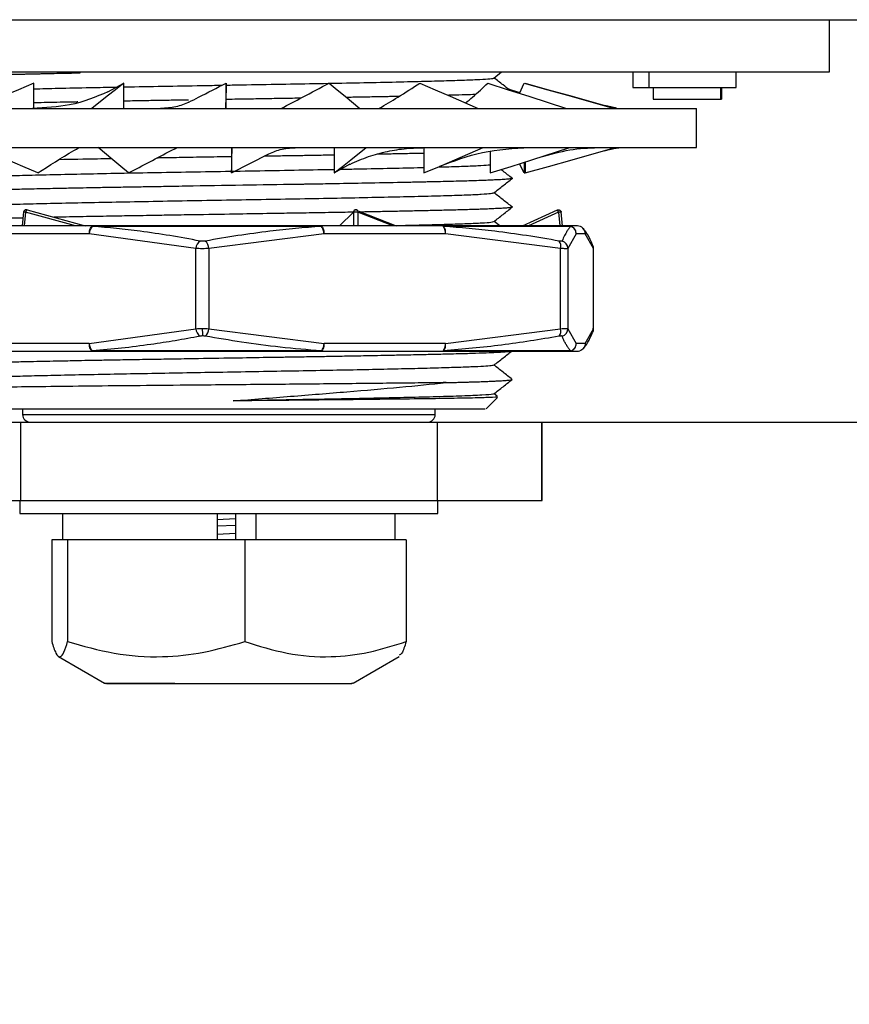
# Model space of a CAD drawing. Header units: millimetres. Extents: x 2628 to 3103, y 1509 to 1845.
# Tile 9 of 29: x 2713 to 2745, y 1689 to 1727. Entities that reach past the tile are written whole.
import ezdxf

# ---------------------------------------------------------------- set-up
doc = ezdxf.new("R2010")
doc.units = ezdxf.units.MM
doc.layers.add('尺寸线层', color=3, linetype='Continuous', lineweight=18)
doc.layers.add('粗实线层', color=7, linetype='Continuous', lineweight=35)
doc.styles.add('标准', font='txt', dxfattribs={"width": 0.667})
doc.dimstyles.new('对齐', dxfattribs={"dimtxt": 3, "dimasz": 2.5, "dimexe": 1.25, "dimexo": 0.625, "dimtad": 1, "dimdsep": 46, "dimtxsty": '标准', "dimcen": 2.5, "dimclrd": 3, "dimclre": 3, "dimclrt": 3, "dimadec": 0, "dimazin": 0, "dimtfac": 1, "dimtmove": 0, "dimatfit": 3, "dimfxl": 1, "dimarcsym": 0})

# ---------------------------------------------------------------- blocks, each defined once
blk = doc.blocks.new('*D27')
at = {"layer": 'Defpoints', "color": 0, "transparency": 16777216}
for p in [(2697.799, 1726.697), (2708.799, 1711.278), (2769.528, 1711.278)]:
    blk.add_point(p, dxfattribs=at)
at = {"layer": '尺寸线层', "color": 3, "lineweight": -2, "transparency": 16777216}
for p, q in [((2698.424, 1726.697), (2770.778, 1726.697)), ((2769.528, 1722.697), (2769.528, 1715.278)), ((2709.424, 1711.278), (2770.778, 1711.278)), ((2769.528, 1711.278), (2769.528, 1691.898))]:
    blk.add_line(p, q, dxfattribs=at)
at = {"layer": '尺寸线层', "color": 3, "transparency": 16777216}
for points in [[(2768.861, 1722.697), (2770.195, 1722.697), (2769.528, 1726.697)], [(2768.861, 1715.278), (2770.195, 1715.278), (2769.528, 1711.278)]]:
    blk.add_solid(points, dxfattribs=at)
at = {"layer": '尺寸线层', "color": 3, "transparency": 16777216, "insert": (2764.903, 1699.588), "char_height": 8, "attachment_point": 5, "rotation": 90, "style": '标准'}
blk.add_mtext('15.4', dxfattribs=at)

msp = doc.modelspace()

# ---------------------------------------------------------------- linework, layer by layer
at = {"layer": '粗实线层', "color": 7, "linetype": 'Continuous', "lineweight": 25}
for p, q in [((2743.799, 1724.697), (2743.799, 1726.697)), ((2697.799, 1724.697), (2743.799, 1724.697)), ((2715.085, 1724.697), (2715.085, 1724.647)), ((2730.939, 1724.462), (2731.237, 1724.697)), ((2736.263, 1724.697), (2736.263, 1724.097)), ((2740.22, 1724.097), (2740.22, 1724.697)), ((2713.33, 1723.302), (2713.33, 1724.269)), ((2716.161, 1723.932), (2716.771, 1724.269)), ((2716.771, 1723.297), (2716.771, 1724.269)), ((2720.698, 1723.297), (2720.698, 1724.269)), ((2731.93, 1723.875), (2732.106, 1724.269)), ((2732.141, 1724.259), (2732.141, 1724.269)), ((2736.263, 1724.097), (2736.882, 1724.097)), ((2736.882, 1724.097), (2740.22, 1724.097)), ((2737.042, 1724.097), (2737.042, 1723.647)), ((2739.621, 1724.097), (2739.621, 1723.647)), ((2739.665, 1724.097), (2739.665, 1723.647)), ((2737.042, 1723.647), (2739.621, 1723.647)), ((2739.621, 1723.647), (2739.665, 1723.647)), ((2702.899, 1723.297), (2738.699, 1723.297)), ((2738.699, 1721.797), (2738.699, 1723.297)), ((2702.899, 1721.797), (2738.699, 1721.797)), ((2720.899, 1721.797), (2720.899, 1720.825)), ((2720.899, 1720.825), (2722.33, 1721.557)), ((2724.826, 1721.797), (2724.826, 1720.825)), ((2728.267, 1721.794), (2728.267, 1720.825)), ((2730.808, 1721.641), (2730.808, 1720.825)), ((2732.106, 1720.825), (2731.928, 1721.182)), ((2732.106, 1721.239), (2732.106, 1720.825)), ((2732.141, 1721.25), (2732.141, 1720.825)), ((2724.826, 1720.825), (2725.443, 1721.171)), ((2732.106, 1720.825), (2732.141, 1720.834)), ((2731.651, 1720.617), (2731.65, 1720.618)), ((2712.94, 1719.334), (2712.881, 1718.797)), ((2713.015, 1719.326), (2712.959, 1718.797)), ((2714.927, 1718.797), (2713.015, 1719.326)), ((2713.069, 1719.409), (2715.297, 1718.797)), ((2725.03, 1718.797), (2725.574, 1719.331)), ((2725.574, 1719.326), (2725.036, 1718.797)), ((2725.574, 1719.326), (2725.566, 1718.797)), ((2725.736, 1719.326), (2725.729, 1718.797)), ((2727.07, 1718.797), (2725.736, 1719.326)), ((2725.771, 1719.363), (2727.203, 1718.797)), ((2732.044, 1718.797), (2733.383, 1719.409)), ((2733.42, 1719.326), (2732.272, 1718.797)), ((2733.42, 1719.326), (2733.468, 1718.797)), ((2733.57, 1718.793), (2733.52, 1719.333)), ((2731.17, 1718.797), (2730.951, 1718.969)), ((2715.619, 1718.797), (2711.306, 1718.797)), ((2724.331, 1718.782), (2715.583, 1718.782)), ((2728.961, 1718.797), (2724.307, 1718.797)), ((2733.889, 1718.782), (2729.017, 1718.782)), ((2733.8, 1718.797), (2733.838, 1718.794)), ((2734.14, 1718.797), (2733.8, 1718.797)), ((2715.452, 1718.497), (2711.139, 1718.497)), ((2719.535, 1717.934), (2715.452, 1718.497)), ((2724.44, 1718.497), (2720.034, 1717.934)), ((2729.093, 1718.497), (2724.44, 1718.497)), ((2733.499, 1717.934), (2729.093, 1718.497)), ((2734.099, 1718.497), (2733.777, 1717.934)), ((2734.44, 1718.497), (2734.099, 1718.497)), ((2734.762, 1717.934), (2734.44, 1718.497)), ((2719.535, 1714.86), (2719.535, 1717.934)), ((2720.034, 1717.934), (2720.034, 1714.86)), ((2733.499, 1714.86), (2733.499, 1717.934)), ((2733.777, 1717.934), (2733.777, 1714.86)), ((2734.735, 1718.053), (2734.726, 1718.078)), ((2734.762, 1714.86), (2734.762, 1717.934)), ((2734.763, 1714.857), (2734.763, 1717.936)), ((2715.452, 1714.297), (2719.535, 1714.86)), ((2720.034, 1714.86), (2724.44, 1714.297)), ((2729.093, 1714.297), (2733.499, 1714.86)), ((2733.777, 1714.86), (2734.099, 1714.297)), ((2734.44, 1714.297), (2734.762, 1714.86)), ((2734.752, 1714.842), (2734.75, 1714.879)), ((2715.452, 1714.297), (2711.139, 1714.297)), ((2724.331, 1714.011), (2715.583, 1714.011)), ((2715.583, 1714.011), (2715.619, 1713.997)), ((2724.307, 1713.997), (2724.331, 1714.011)), ((2729.093, 1714.297), (2724.44, 1714.297)), ((2733.889, 1714.011), (2729.017, 1714.011)), ((2734.44, 1714.297), (2734.099, 1714.297)), ((2711.306, 1713.997), (2715.619, 1713.997)), ((2724.307, 1713.997), (2728.961, 1713.997)), ((2733.8, 1713.997), (2734.14, 1713.997)), ((2730.647, 1711.795), (2731.082, 1712.23)), ((2731.073, 1712.271), (2730.949, 1712.369)), ((2712.899, 1711.797), (2712.899, 1711.578)), ((2728.699, 1711.578), (2728.699, 1711.797)), ((2708.834, 1711.278), (2712.822, 1711.278)), ((2712.822, 1711.278), (2712.822, 1708.278)), ((2712.822, 1711.278), (2728.775, 1711.278)), ((2728.775, 1711.278), (2728.775, 1708.278)), ((2728.775, 1711.278), (2732.763, 1711.278)), ((2732.763, 1711.278), (2732.763, 1708.278)), ((2732.763, 1711.278), (2732.799, 1711.278)), ((2732.799, 1708.278), (2732.799, 1711.278)), ((2708.834, 1708.278), (2712.822, 1708.278)), ((2712.799, 1708.278), (2712.799, 1707.778)), ((2712.822, 1708.278), (2728.775, 1708.278)), ((2728.775, 1708.278), (2732.763, 1708.278)), ((2728.799, 1707.778), (2728.799, 1708.278)), ((2732.763, 1708.278), (2732.799, 1708.278)), ((2712.799, 1707.778), (2728.799, 1707.778)), ((2714.432, 1707.778), (2714.432, 1706.778)), ((2720.348, 1707.778), (2720.348, 1706.778)), ((2721.046, 1707.778), (2721.046, 1706.778)), ((2721.827, 1707.778), (2721.827, 1706.778)), ((2727.165, 1706.778), (2727.165, 1707.778)), ((2720.348, 1707.557), (2721.046, 1707.589)), ((2720.348, 1707.307), (2721.046, 1707.339)), ((2720.348, 1706.997), (2721.046, 1707.025)), ((2714.015, 1706.778), (2714.015, 1702.878)), ((2714.625, 1706.778), (2714.015, 1706.778)), ((2714.625, 1706.778), (2714.625, 1702.878)), ((2721.408, 1706.778), (2714.625, 1706.778)), ((2721.408, 1706.778), (2721.408, 1702.878)), ((2727.582, 1706.778), (2721.408, 1706.778)), ((2727.582, 1706.778), (2727.582, 1702.878)), ((2714.277, 1702.31), (2716.041, 1701.291)), ((2725.556, 1701.291), (2727.32, 1702.31))]:
    msp.add_line(p, q, dxfattribs=at)
at = {"layer": '粗实线层', "color": 8, "linetype": 'Continuous', "lineweight": 25}
for p, q in [((2736.882, 1724.697), (2736.882, 1724.097)), ((2712.899, 1711.578), (2728.699, 1711.578)), ((2716.041, 1701.291), (2718.73, 1701.291))]:
    msp.add_line(p, q, dxfattribs=at)
at = {"layer": '粗实线层', "color": 7, "linetype": 'Continuous', "lineweight": 25, "flags": 128}
for points in [[(2713.33, 1724.269), (2712.737, 1724.015), (2712.144, 1723.762), (2711.057, 1723.297)], [(2716.771, 1724.269), (2716.451, 1724.015), (2716.132, 1723.762), (2715.545, 1723.297)], [(2720.698, 1724.269), (2720.69, 1724.015), (2720.682, 1723.762), (2720.668, 1723.297)], [(2724.637, 1724.269), (2724.942, 1724.015), (2725.247, 1723.762), (2725.806, 1723.297)], [(2728.114, 1724.269), (2728.694, 1724.015), (2729.275, 1723.762), (2730.34, 1723.297)], [(2730.707, 1724.269), (2731.494, 1724.015), (2732.28, 1723.762), (2733.723, 1723.297)], [(2732.106, 1724.269), (2733.004, 1724.015), (2733.901, 1723.762), (2735.547, 1723.297)], [(2732.141, 1724.269), (2733.041, 1724.015), (2733.941, 1723.762), (2735.188, 1723.411)], [(2731.473, 1724.057), (2731.602, 1724.015), (2731.944, 1723.906)], [(2713.484, 1720.825), (2712.903, 1721.078), (2712.323, 1721.332), (2711.257, 1721.797)], [(2716.96, 1720.825), (2716.655, 1721.078), (2716.35, 1721.332), (2715.792, 1721.797)], [(2720.899, 1720.825), (2720.907, 1721.078), (2720.915, 1721.332), (2720.93, 1721.797)], [(2724.826, 1720.825), (2725.146, 1721.078), (2725.465, 1721.332), (2726.052, 1721.797)], [(2728.267, 1720.825), (2728.86, 1721.078), (2729.453, 1721.332), (2730.54, 1721.797)], [(2730.808, 1720.825), (2731.602, 1721.078), (2732.397, 1721.332), (2733.854, 1721.797)], [(2732.141, 1720.825), (2733.041, 1721.078), (2733.941, 1721.332), (2735.593, 1721.797)], [(2715.452, 1718.497), (2715.455, 1718.555), (2715.465, 1718.612), (2715.48, 1718.663), (2715.501, 1718.709), (2715.526, 1718.746), (2715.555, 1718.774), (2715.586, 1718.791), (2715.619, 1718.797)], [(2724.307, 1718.797), (2724.333, 1718.791), (2724.358, 1718.774), (2724.381, 1718.746), (2724.401, 1718.709), (2724.417, 1718.663), (2724.429, 1718.612), (2724.437, 1718.555), (2724.44, 1718.497)], [(2729.093, 1718.497), (2729.091, 1718.555), (2729.083, 1718.612), (2729.071, 1718.663), (2729.054, 1718.709), (2729.034, 1718.746), (2729.011, 1718.774), (2728.987, 1718.791), (2728.961, 1718.797)], [(2715.619, 1713.997), (2715.586, 1714.003), (2715.555, 1714.02), (2715.526, 1714.047), (2715.501, 1714.085), (2715.48, 1714.13), (2715.465, 1714.182), (2715.455, 1714.238), (2715.452, 1714.297)], [(2724.44, 1714.297), (2724.437, 1714.238), (2724.429, 1714.182), (2724.417, 1714.13), (2724.401, 1714.085), (2724.381, 1714.047), (2724.358, 1714.02), (2724.333, 1714.003), (2724.307, 1713.997)], [(2728.961, 1713.997), (2728.987, 1714.003), (2729.011, 1714.02), (2729.034, 1714.047), (2729.054, 1714.085), (2729.071, 1714.13), (2729.083, 1714.182), (2729.091, 1714.238), (2729.093, 1714.297)]]:
    msp.add_lwpolyline(points, dxfattribs=at)
at = {"layer": '粗实线层', "color": 7, "linetype": 'Continuous', "lineweight": 25}
for centre, radius, start, end in [((2725.663, 1719.319), 0.0999, 12.6033, 135.2386), ((2715.803, 1718.508), 0.351, 128.7929, 181.8695), ((2715.621, 1718.741), 0.0556, 92.063, 132.6554), ((2724.304, 1718.764), 0.0327, 33.132, 84.3276), ((2724.044, 1718.51), 0.396, 358.1225, 43.4999), ((2728.96, 1718.678), 0.119, 61.1952, 89.5448), ((2728.739, 1718.555), 0.359, 350.6999, 39.269), ((2733.8, 1718.516), 0.281, 71.3989, 89.9874), ((2733.8, 1718.497), 0.3, 82.6739, 88.0386), ((2733.798, 1718.495), 0.301, 0.278, 72.3666), ((2734.14, 1718.497), 0.3, 359.9382, 89.9381), ((2734.142, 1718.498), 0.298, 359.7296, 47.4033), ((2719.905, 1717.914), 0.371, 124.5264, 176.8963), ((2719.621, 1717.91), 0.414, 3.2953, 48.3595), ((2733.19, 1718.022), 0.321, 344.1404, 38.0265), ((2733.476, 1717.929), 0.301, 0.9173, 74.841), ((2719.905, 1714.88), 0.371, 183.1037, 235.4737), ((2721.839, 1714.823), 2.059, 178.754, 186.708), ((2719.621, 1714.883), 0.414, 311.6405, 356.7047), ((2733.19, 1714.772), 0.321, 321.9735, 15.8596), ((2733.476, 1714.864), 0.301, 285.159, 359.0827), ((2734.471, 1714.856), 0.292, 330.9492, 0.628), ((2715.803, 1714.285), 0.351, 178.1314, 231.207), ((2728.96, 1714.115), 0.119, 270.4552, 298.8047), ((2728.739, 1714.239), 0.359, 320.7312, 9.3001), ((2733.799, 1714.296), 0.3, 270.0619, 0.0618), ((2733.8, 1714.278), 0.281, 270.0126, 288.6011), ((2734.14, 1714.296), 0.299, 270.0007, 287.7205), ((2734.14, 1714.292), 0.295, 270.0029, 288.1435), ((2713.199, 1711.578), 0.3, 180, 270), ((2728.399, 1711.578), 0.3, 270, 0), ((2716.091, 1701.378), 0.1, 240, 270), ((2725.506, 1701.378), 0.1, 270, 300)]:
    msp.add_arc(centre, radius, start, end, dxfattribs=at)
at = {"layer": '粗实线层', "color": 8, "linetype": 'Continuous', "lineweight": 25}
msp.add_arc((2733.799, 1718.497), 0.3, 359.9437, 82.5878, dxfattribs=at)
at = {"layer": '粗实线层', "color": 7, "linetype": 'Continuous', "lineweight": 25}
for points, knots in [([(2715.086, 1724.648), (2714.981, 1724.646), (2714.72, 1724.641), (2714.323, 1724.632), (2713.934, 1724.624), (2713.638, 1724.618), (2713.385, 1724.612), (2713.174, 1724.608), (2712.958, 1724.603), (2712.762, 1724.599), (2712.548, 1724.594), (2712.143, 1724.584), (2711.6, 1724.569), (2711.004, 1724.549), (2710.617, 1724.532), (2710.379, 1724.519), (2710.242, 1724.51), (2710.135, 1724.502), (2710.051, 1724.494), (2709.993, 1724.486), (2709.961, 1724.48), (2709.957, 1724.476), (2709.957, 1724.475)], [0, 0, 0, 0, 0.034601, 0.086282, 0.135599, 0.172499, 0.194803, 0.230951, 0.254219, 0.280953, 0.311153, 0.344823, 0.458443, 0.572601, 0.687217, 0.740404, 0.790263, 0.836805, 0.883494, 0.932664, 0.98164, 1, 1, 1, 1]), ([(2716.771, 1724.122), (2716.795, 1724.122), (2717.267, 1724.132), (2718.275, 1724.149), (2719.519, 1724.171), (2720.283, 1724.185), (2720.541, 1724.189)], [0, 0, 0, 0, 0.020412, 0.410846, 0.800971, 1, 1, 1, 1]), ([(2719.265, 1723.536), (2719.389, 1723.6), (2719.862, 1723.845), (2720.343, 1724.089), (2720.698, 1724.269)], [0, 0, 0, 0, 0.260419, 1, 1, 1, 1]), ([(2720.698, 1724.192), (2720.893, 1724.195), (2721.594, 1724.207), (2722.795, 1724.228), (2724.261, 1724.254), (2725.651, 1724.28), (2726.929, 1724.307), (2728.07, 1724.333), (2729.053, 1724.359), (2729.852, 1724.385), (2730.45, 1724.411), (2730.806, 1724.437), (2730.965, 1724.455), (2730.939, 1724.465), (2730.938, 1724.465)], [0, 0, 0, 0, 0.036966, 0.132747, 0.228533, 0.324245, 0.419941, 0.515713, 0.611504, 0.707229, 0.802918, 0.898679, 0.994474, 1, 1, 1, 1]), ([(2722.794, 1723.297), (2723.07, 1723.441), (2723.695, 1723.766), (2724.3, 1724.089), (2724.637, 1724.269)], [0, 0, 0, 0, 0.441972, 1, 1, 1, 1]), ([(2726.545, 1723.297), (2726.787, 1723.441), (2727.335, 1723.766), (2727.835, 1724.089), (2728.113, 1724.269)], [0, 0, 0, 0, 0.441971, 1, 1, 1, 1]), ([(2729.858, 1723.507), (2729.948, 1723.581), (2730.263, 1723.836), (2730.523, 1724.089), (2730.707, 1724.269)], [0, 0, 0, 0, 0.288335, 1, 1, 1, 1]), ([(2731.547, 1723.998), (2731.463, 1724.064), (2731.263, 1724.221), (2731.064, 1724.378), (2730.948, 1724.469)], [0, 0, 0, 0, 0.420892, 1, 1, 1, 1]), ([(2716.167, 1723.937), (2715.704, 1723.739), (2714.869, 1723.381), (2713.767, 1723.323), (2713.277, 1723.297)], [0, 0, 0, 0, 0.554987, 1, 1, 1, 1]), ([(2713.33, 1724.048), (2713.632, 1724.056), (2714.286, 1724.072), (2715.363, 1724.095), (2716.157, 1724.11), (2716.496, 1724.117)], [0, 0, 0, 0, 0.330642, 0.714427, 1, 1, 1, 1]), ([(2730.235, 1723.829), (2730.23, 1723.829), (2730.12, 1723.825), (2729.824, 1723.817), (2729.485, 1723.807), (2729.238, 1723.801), (2729.188, 1723.799)], [0, 0, 0, 0, 0.014628, 0.388652, 0.877221, 1, 1, 1, 1]), ([(2715.02, 1723.545), (2715.001, 1723.545), (2714.81, 1723.541), (2714.45, 1723.534), (2713.963, 1723.524), (2713.586, 1723.517), (2713.387, 1723.513), (2713.33, 1723.511)], [0, 0, 0, 0, 0.031674, 0.310738, 0.612006, 0.888688, 1, 1, 1, 1]), ([(2719.258, 1723.619), (2719.153, 1723.618), (2718.855, 1723.613), (2718.343, 1723.605), (2717.701, 1723.594), (2717.165, 1723.585), (2716.853, 1723.579), (2716.771, 1723.578)], [0, 0, 0, 0, 0.1241077, 0.3489718, 0.606351, 0.8962283, 1, 1, 1, 1]), ([(2719.268, 1723.538), (2719.106, 1723.467), (2718.781, 1723.326), (2718.384, 1723.306), (2718.186, 1723.297)], [0, 0, 0, 0, 0.500371, 1, 1, 1, 1]), ([(2723.545, 1723.689), (2723.472, 1723.688), (2723.282, 1723.685), (2722.974, 1723.68), (2722.623, 1723.674), (2722.27, 1723.668), (2721.916, 1723.662), (2721.608, 1723.657), (2721.277, 1723.651), (2720.989, 1723.647), (2720.773, 1723.643), (2720.698, 1723.642)], [0, 0, 0, 0, 0.079494, 0.204064, 0.328407, 0.452518, 0.576391, 0.700026, 0.774208, 0.922426, 1, 1, 1, 1]), ([(2727.306, 1723.756), (2727.295, 1723.756), (2727.216, 1723.754), (2727.06, 1723.751), (2726.832, 1723.747), (2726.466, 1723.74), (2726.106, 1723.734), (2725.731, 1723.727), (2725.514, 1723.723), (2725.356, 1723.721), (2725.297, 1723.72)], [0, 0, 0, 0, 0.0179568, 0.1277006, 0.2462636, 0.3736523, 0.6881338, 0.7799929, 0.9173295, 1, 1, 1, 1]), ([(2735.645, 1723.312), (2735.631, 1723.313), (2735.56, 1723.319), (2735.347, 1723.372), (2735.178, 1723.414)], [0, 0, 0, 0, 0.204887, 1, 1, 1, 1]), ([(2713.484, 1720.825), (2713.928, 1721.112), (2714.429, 1721.435), (2714.99, 1721.76), (2715.052, 1721.797)], [0, 0, 0, 0, 0.8876689, 1, 1, 1, 1]), ([(2716.96, 1720.825), (2717.498, 1721.112), (2718.104, 1721.435), (2718.732, 1721.76), (2718.803, 1721.797)], [0, 0, 0, 0, 0.887669, 1, 1, 1, 1]), ([(2722.329, 1721.555), (2722.492, 1721.626), (2722.816, 1721.768), (2723.213, 1721.787), (2723.411, 1721.797)], [0, 0, 0, 0, 0.500371, 1, 1, 1, 1]), ([(2725.43, 1721.156), (2725.662, 1721.261), (2726.104, 1721.46), (2726.836, 1721.658), (2727.561, 1721.777), (2728.076, 1721.79), (2728.32, 1721.797)], [0, 0, 0, 0, 0.289956, 0.55109, 0.786605, 1, 1, 1, 1]), ([(2728.267, 1721.577), (2728.212, 1721.576), (2727.964, 1721.571), (2727.602, 1721.564), (2727.212, 1721.556), (2726.95, 1721.551), (2726.703, 1721.546), (2726.541, 1721.543), (2726.467, 1721.542)], [0, 0, 0, 0, 0.104066, 0.464708, 0.608557, 0.748865, 0.885624, 1, 1, 1, 1]), ([(2728.879, 1721.086), (2729.414, 1721.289), (2730.518, 1721.708), (2731.709, 1721.766), (2732.323, 1721.797)], [0, 0, 0, 0, 0.484401, 1, 1, 1, 1]), ([(2732.708, 1721.431), (2733.093, 1721.539), (2733.87, 1721.758), (2734.578, 1721.784), (2734.935, 1721.797)], [0, 0, 0, 0, 0.495574, 1, 1, 1, 1]), ([(2735.178, 1721.68), (2735.354, 1721.721), (2735.688, 1721.798), (2735.744, 1721.796), (2735.771, 1721.795)], [0, 0, 0, 0, 0.524223, 1, 1, 1, 1]), ([(2716.307, 1721.368), (2716.124, 1721.365), (2715.415, 1721.354), (2714.774, 1721.342), (2714.297, 1721.333)], [0, 0, 0, 0, 0.256817, 1, 1, 1, 1]), ([(2719.433, 1721.423), (2719.251, 1721.42), (2718.811, 1721.412), (2718.348, 1721.404), (2718.07, 1721.399), (2718.045, 1721.398)], [0, 0, 0, 0, 0.388653, 0.943619, 1, 1, 1, 1]), ([(2720.899, 1721.447), (2720.76, 1721.445), (2720.27, 1721.438), (2719.783, 1721.429), (2719.433, 1721.423)], [0, 0, 0, 0, 0.28305, 1, 1, 1, 1]), ([(2724.826, 1721.51), (2724.639, 1721.507), (2724.324, 1721.501), (2723.963, 1721.494), (2723.781, 1721.491), (2723.724, 1721.49), (2723.615, 1721.488), (2723.373, 1721.484), (2723.042, 1721.479), (2722.691, 1721.474), (2722.412, 1721.47), (2722.227, 1721.467), (2722.152, 1721.466)], [0, 0, 0, 0, 0.216985, 0.366195, 0.408934, 0.422339, 0.430433, 0.530972, 0.693595, 0.798207, 0.918361, 1, 1, 1, 1]), ([(2710.676, 1720.623), (2710.69, 1720.63), (2710.722, 1720.645), (2711.035, 1720.669), (2711.564, 1720.695), (2712.307, 1720.721), (2713.243, 1720.747), (2714.346, 1720.773), (2715.59, 1720.799), (2716.951, 1720.826), (2718.4, 1720.852), (2719.901, 1720.878), (2721.423, 1720.904), (2722.926, 1720.93), (2724.073, 1720.951), (2724.677, 1720.962), (2724.826, 1720.965)], [0, 0, 0, 0, 0.055633, 0.132275, 0.208896, 0.285458, 0.36204, 0.438679, 0.515308, 0.591877, 0.66845, 0.745082, 0.821718, 0.898296, 0.974861, 1, 1, 1, 1]), ([(2725.085, 1720.97), (2725.309, 1720.974), (2725.997, 1720.987), (2727.023, 1721.009), (2727.867, 1721.027), (2728.226, 1721.037), (2728.267, 1721.038)], [0, 0, 0, 0, 0.184923, 0.567585, 0.949981, 1, 1, 1, 1]), ([(2728.801, 1721.053), (2728.904, 1721.056), (2729.333, 1721.067), (2729.899, 1721.087), (2730.496, 1721.113), (2730.704, 1721.131), (2730.808, 1721.139)], [0, 0, 0, 0, 0.094746, 0.39776, 0.700883, 1, 1, 1, 1]), ([(2731.645, 1720.622), (2731.529, 1720.713), (2731.387, 1720.825), (2731.245, 1720.936), (2731.22, 1720.956)], [0, 0, 0, 0, 0.82289, 1, 1, 1, 1]), ([(2731.64, 1720.623), (2731.644, 1720.621), (2731.653, 1720.615), (2731.623, 1720.606), (2731.563, 1720.597), (2731.455, 1720.586), (2731.31, 1720.575), (2731.134, 1720.565), (2730.97, 1720.557), (2730.765, 1720.548), (2730.511, 1720.538), (2730.136, 1720.525), (2729.583, 1720.508), (2729.007, 1720.494), (2728.568, 1720.484), (2728.341, 1720.479), (2728.112, 1720.474), (2727.882, 1720.469), (2727.651, 1720.464), (2727.061, 1720.452), (2726.161, 1720.434), (2725.024, 1720.414), (2724.314, 1720.401), (2723.952, 1720.395), (2723.831, 1720.393), (2723.734, 1720.392), (2723.007, 1720.38), (2721.572, 1720.358), (2720.155, 1720.334), (2719.433, 1720.323)], [0, 0, 0, 0, 0.024826, 0.058517, 0.089272, 0.120459, 0.168859, 0.193047, 0.219991, 0.249687, 0.282131, 0.317316, 0.37797, 0.445971, 0.463441, 0.48057, 0.497358, 0.513804, 0.529907, 0.545667, 0.634599, 0.702016, 0.747919, 0.756037, 0.762811, 0.768242, 0.772329, 0.88403, 1, 1, 1, 1]), ([(2730.942, 1720.061), (2731.06, 1720.155), (2731.297, 1720.341), (2731.535, 1720.528), (2731.653, 1720.621)], [0, 0, 0, 0, 0.499998, 1, 1, 1, 1]), ([(2719.433, 1720.323), (2719.4, 1720.322), (2719.261, 1720.32), (2718.945, 1720.314), (2718.407, 1720.305), (2717.783, 1720.294), (2717.075, 1720.282), (2716.4, 1720.271), (2715.761, 1720.26), (2715.161, 1720.249), (2714.499, 1720.236), (2713.728, 1720.22), (2712.977, 1720.203), (2712.424, 1720.189), (2712.041, 1720.179), (2711.765, 1720.172), (2711.524, 1720.165), (2711.319, 1720.158), (2711.044, 1720.149), (2710.692, 1720.135), (2710.351, 1720.118), (2710.123, 1720.101), (2710.016, 1720.089), (2709.968, 1720.08), (2709.958, 1720.076), (2709.954, 1720.074)], [0, 0, 0, 0, 0.0064096, 0.027495, 0.0623358, 0.1131376, 0.1531506, 0.2075583, 0.254984, 0.2917701, 0.3421977, 0.4088809, 0.481902, 0.5431578, 0.5724245, 0.604413, 0.6371763, 0.6601609, 0.6844958, 0.7512225, 0.8263733, 0.8918966, 0.9479291, 0.9751069, 1, 1, 1, 1]), ([(2710.665, 1719.521), (2710.682, 1719.529), (2710.718, 1719.545), (2711.047, 1719.569), (2711.585, 1719.596), (2712.332, 1719.622), (2713.272, 1719.648), (2714.381, 1719.674), (2715.63, 1719.7), (2716.992, 1719.726), (2718.443, 1719.753), (2719.945, 1719.779), (2721.467, 1719.805), (2722.974, 1719.831), (2724.432, 1719.857), (2725.807, 1719.883), (2727.072, 1719.91), (2728.199, 1719.936), (2729.16, 1719.962), (2729.931, 1719.988), (2730.496, 1720.014), (2730.858, 1720.04), (2730.912, 1720.057), (2730.938, 1720.065)], [0, 0, 0, 0, 0.040258, 0.088456, 0.136661, 0.184831, 0.232987, 0.281181, 0.329388, 0.377565, 0.425718, 0.473906, 0.522114, 0.570297, 0.61845, 0.666631, 0.71484, 0.763029, 0.811183, 0.859358, 0.907564, 0.95576, 1, 1, 1, 1]), ([(2731.653, 1719.517), (2731.535, 1719.61), (2731.3, 1719.794), (2731.066, 1719.978), (2730.951, 1720.069)], [0, 0, 0, 0, 0.50632, 1, 1, 1, 1]), ([(2712.989, 1719.407), (2712.978, 1719.399), (2712.962, 1719.388), (2712.947, 1719.363), (2712.939, 1719.346), (2712.939, 1719.332), (2712.939, 1719.329)], [0, 0, 0, 0, 0.409203, 0.59316, 0.901247, 1, 1, 1, 1]), ([(2713.063, 1719.414), (2713.055, 1719.416), (2713.038, 1719.42), (2713.013, 1719.417), (2712.997, 1719.41), (2712.989, 1719.407)], [0, 0, 0, 0, 0.332619, 0.661665, 1, 1, 1, 1]), ([(2713.069, 1719.409), (2713.068, 1719.411), (2713.066, 1719.415), (2713.061, 1719.416), (2713.053, 1719.412), (2713.046, 1719.402), (2713.038, 1719.387), (2713.029, 1719.368), (2713.022, 1719.347), (2713.017, 1719.332), (2713.015, 1719.326)], [0, 0, 0, 0, 0.1051917, 0.2226152, 0.3541624, 0.4999856, 0.6248428, 0.7500052, 0.8881804, 1, 1, 1, 1]), ([(2725.572, 1719.323), (2725.429, 1719.321), (2725.115, 1719.315), (2724.627, 1719.307), (2724.125, 1719.298), (2723.628, 1719.29), (2723.011, 1719.28), (2722.141, 1719.266), (2720.904, 1719.246), (2719.962, 1719.231), (2719.433, 1719.222)], [0, 0, 0, 0, 0.075797, 0.165705, 0.249893, 0.328376, 0.411899, 0.551705, 0.747791, 1, 1, 1, 1]), ([(2725.736, 1719.326), (2725.73, 1719.326), (2725.719, 1719.328), (2725.697, 1719.329), (2725.674, 1719.331), (2725.648, 1719.331), (2725.623, 1719.33), (2725.601, 1719.329), (2725.585, 1719.327), (2725.578, 1719.326), (2725.574, 1719.326)], [0, 0, 0, 0, 0.122939, 0.249908, 0.375337, 0.500036, 0.650767, 0.783638, 0.89916, 1, 1, 1, 1]), ([(2725.653, 1719.409), (2725.644, 1719.41), (2725.629, 1719.41), (2725.607, 1719.403), (2725.597, 1719.394), (2725.592, 1719.389)], [0, 0, 0, 0, 0.372841, 0.664109, 1, 1, 1, 1]), ([(2725.653, 1719.409), (2725.658, 1719.411), (2725.668, 1719.415), (2725.685, 1719.416), (2725.701, 1719.412), (2725.716, 1719.402), (2725.728, 1719.387), (2725.735, 1719.368), (2725.738, 1719.347), (2725.737, 1719.332), (2725.736, 1719.326)], [0, 0, 0, 0, 0.105189, 0.222613, 0.354161, 0.499986, 0.624843, 0.750005, 0.88818, 1, 1, 1, 1]), ([(2731.645, 1719.522), (2731.647, 1719.52), (2731.65, 1719.516), (2731.635, 1719.51), (2731.604, 1719.503), (2731.56, 1719.497), (2731.501, 1719.491), (2731.417, 1719.483), (2731.278, 1719.474), (2731.079, 1719.462), (2730.838, 1719.451), (2730.597, 1719.441), (2730.384, 1719.433), (2730.239, 1719.428), (2730.076, 1719.423), (2729.782, 1719.414), (2729.286, 1719.401), (2728.679, 1719.387), (2728.059, 1719.373), (2727.45, 1719.36), (2726.835, 1719.347), (2726.284, 1719.336), (2725.919, 1719.33), (2725.754, 1719.327)], [0, 0, 0, 0, 0.030827, 0.066046, 0.10115, 0.13614, 0.162381, 0.200398, 0.250194, 0.311762, 0.370748, 0.419679, 0.458562, 0.487403, 0.493641, 0.539324, 0.625452, 0.701779, 0.766378, 0.838978, 0.897795, 0.953614, 1, 1, 1, 1]), ([(2730.94, 1718.961), (2731.058, 1719.054), (2731.296, 1719.24), (2731.533, 1719.427), (2731.652, 1719.52)], [0, 0, 0, 0, 0.499998, 1, 1, 1, 1]), ([(2733.383, 1719.409), (2733.389, 1719.411), (2733.401, 1719.415), (2733.423, 1719.416), (2733.446, 1719.412), (2733.469, 1719.402), (2733.489, 1719.387), (2733.504, 1719.368), (2733.515, 1719.347), (2733.518, 1719.332), (2733.519, 1719.326)], [0, 0, 0, 0, 0.105192, 0.222615, 0.354163, 0.499986, 0.624843, 0.750005, 0.88818, 1, 1, 1, 1]), ([(2733.391, 1719.389), (2733.389, 1719.394), (2733.386, 1719.403), (2733.383, 1719.41), (2733.383, 1719.41), (2733.383, 1719.409)], [0, 0, 0, 0, 0.33596, 0.627211, 1, 1, 1, 1]), ([(2733.519, 1719.326), (2733.521, 1719.326), (2733.525, 1719.328), (2733.523, 1719.329), (2733.516, 1719.331), (2733.503, 1719.331), (2733.484, 1719.33), (2733.462, 1719.329), (2733.44, 1719.327), (2733.426, 1719.326), (2733.42, 1719.326)], [0, 0, 0, 0, 0.1229413, 0.2499083, 0.3753374, 0.500036, 0.650767, 0.783637, 0.8991595, 1, 1, 1, 1]), ([(2712.914, 1719.101), (2712.849, 1719.099), (2712.693, 1719.096), (2712.445, 1719.09), (2712.184, 1719.083), (2711.917, 1719.076), (2711.613, 1719.068), (2711.297, 1719.059), (2711.096, 1719.051), (2711.007, 1719.048)], [0, 0, 0, 0, 0.083448, 0.198679, 0.338437, 0.453737, 0.59934, 0.821035, 1, 1, 1, 1]), ([(2719.433, 1719.222), (2719.123, 1719.217), (2718.561, 1719.208), (2717.844, 1719.196), (2717.313, 1719.187), (2716.887, 1719.18), (2716.457, 1719.173), (2715.979, 1719.164), (2715.469, 1719.155), (2714.954, 1719.145), (2714.487, 1719.136), (2714.209, 1719.13), (2714.094, 1719.127)], [0, 0, 0, 0, 0.160008, 0.290331, 0.378452, 0.444799, 0.522144, 0.615958, 0.714226, 0.816936, 0.924071, 1, 1, 1, 1]), ([(2727.163, 1718.812), (2727.519, 1718.82), (2728.259, 1718.837), (2729.184, 1718.863), (2729.953, 1718.889), (2730.508, 1718.915), (2730.858, 1718.94), (2730.908, 1718.956), (2730.931, 1718.964)], [0, 0, 0, 0, 0.160543, 0.333354, 0.506146, 0.679076, 0.852034, 1, 1, 1, 1]), ([(2719.695, 1718.219), (2719.31, 1718.29), (2718.547, 1718.431), (2717.478, 1718.587), (2716.493, 1718.706), (2715.885, 1718.757), (2715.583, 1718.782)], [0, 0, 0, 0, 0.282628, 0.558528, 0.78041, 1, 1, 1, 1]), ([(2724.307, 1718.797), (2723.589, 1718.797), (2722.144, 1718.797), (2719.912, 1718.797), (2717.7, 1718.797), (2716.31, 1718.797), (2715.619, 1718.797)], [0, 0, 0, 0, 0.248295, 0.5, 0.751705, 1, 1, 1, 1]), ([(2724.331, 1718.782), (2724.005, 1718.757), (2723.349, 1718.706), (2722.286, 1718.587), (2721.133, 1718.431), (2720.311, 1718.29), (2719.896, 1718.219)], [0, 0, 0, 0, 0.2198485, 0.4420075, 0.7176415, 1, 1, 1, 1]), ([(2733.8, 1718.797), (2733.578, 1718.797), (2733.131, 1718.797), (2732.027, 1718.797), (2730.656, 1718.797), (2729.523, 1718.797), (2728.961, 1718.797)], [0, 0, 0, 0, 0.248295, 0.5, 0.751705, 1, 1, 1, 1]), ([(2733.443, 1718.219), (2733.028, 1718.29), (2732.208, 1718.431), (2731.057, 1718.587), (2729.997, 1718.706), (2729.342, 1718.757), (2729.017, 1718.782)], [0, 0, 0, 0, 0.282629, 0.558531, 0.780411, 1, 1, 1, 1]), ([(2733.889, 1718.782), (2733.865, 1718.757), (2733.816, 1718.706), (2733.736, 1718.587), (2733.649, 1718.431), (2733.586, 1718.29), (2733.555, 1718.219)], [0, 0, 0, 0, 0.219879, 0.44207, 0.717673, 1, 1, 1, 1]), ([(2734.726, 1718.079), (2734.666, 1718.214), (2734.555, 1718.465), (2734.44, 1718.602), (2734.386, 1718.665)], [0, 0, 0, 0, 0.538915, 1, 1, 1, 1]), ([(2719.896, 1718.219), (2719.88, 1718.217), (2719.847, 1718.212), (2719.794, 1718.21), (2719.741, 1718.212), (2719.71, 1718.217), (2719.695, 1718.219)], [0, 0, 0, 0, 0.250654, 0.499905, 0.749188, 1, 1, 1, 1]), ([(2733.555, 1718.219), (2733.552, 1718.217), (2733.547, 1718.212), (2733.523, 1718.21), (2733.488, 1718.212), (2733.458, 1718.217), (2733.443, 1718.219)], [0, 0, 0, 0, 0.250654, 0.499905, 0.749188, 1, 1, 1, 1]), ([(2720.034, 1717.934), (2719.993, 1717.932), (2719.912, 1717.927), (2719.78, 1717.925), (2719.65, 1717.927), (2719.573, 1717.932), (2719.535, 1717.934)], [0, 0, 0, 0, 0.249979, 0.499802, 0.749724, 1, 1, 1, 1]), ([(2733.777, 1717.934), (2733.771, 1717.932), (2733.758, 1717.927), (2733.698, 1717.925), (2733.612, 1717.927), (2733.537, 1717.932), (2733.499, 1717.934)], [0, 0, 0, 0, 0.249979, 0.499802, 0.749724, 1, 1, 1, 1]), ([(2734.762, 1717.934), (2734.761, 1717.966), (2734.758, 1718.017), (2734.732, 1718.06), (2734.722, 1718.077)], [0, 0, 0, 0, 0.618426, 1, 1, 1, 1]), ([(2719.535, 1714.86), (2719.574, 1714.862), (2719.65, 1714.867), (2719.737, 1714.868), (2719.78, 1714.868)], [0, 0, 0, 0, 0.506244, 1, 1, 1, 1]), ([(2719.78, 1714.868), (2719.824, 1714.868), (2719.912, 1714.867), (2719.993, 1714.862), (2720.034, 1714.86)], [0, 0, 0, 0, 0.49281, 1, 1, 1, 1]), ([(2733.499, 1714.86), (2733.537, 1714.862), (2733.612, 1714.867), (2733.698, 1714.868), (2733.758, 1714.867), (2733.771, 1714.862), (2733.777, 1714.86)], [0, 0, 0, 0, 0.250525, 0.500532, 0.750272, 1, 1, 1, 1]), ([(2734.762, 1714.86), (2734.765, 1714.862), (2734.767, 1714.865), (2734.753, 1714.866), (2734.752, 1714.866)], [0, 0, 0, 0, 0.965081, 1, 1, 1, 1]), ([(2719.695, 1714.574), (2719.379, 1714.516), (2718.753, 1714.399), (2717.752, 1714.244), (2716.698, 1714.107), (2715.953, 1714.043), (2715.583, 1714.011)], [0, 0, 0, 0, 0.2316791, 0.4587057, 0.7312638, 1, 1, 1, 1]), ([(2719.794, 1714.583), (2719.776, 1714.582), (2719.741, 1714.582), (2719.71, 1714.577), (2719.695, 1714.574)], [0, 0, 0, 0, 0.4985515, 1, 1, 1, 1]), ([(2719.896, 1714.574), (2719.88, 1714.577), (2719.847, 1714.582), (2719.812, 1714.582), (2719.794, 1714.583)], [0, 0, 0, 0, 0.501445, 1, 1, 1, 1]), ([(2724.331, 1714.011), (2723.808, 1714.055), (2722.791, 1714.139), (2721.312, 1714.334), (2720.359, 1714.496), (2719.896, 1714.574)], [0, 0, 0, 0, 0.352473, 0.685535, 1, 1, 1, 1]), ([(2733.443, 1714.574), (2732.709, 1714.451), (2731.24, 1714.203), (2729.759, 1714.075), (2729.017, 1714.011)], [0, 0, 0, 0, 0.499405, 1, 1, 1, 1]), ([(2733.555, 1714.574), (2733.552, 1714.577), (2733.548, 1714.581), (2733.525, 1714.583), (2733.491, 1714.582), (2733.459, 1714.577), (2733.443, 1714.574)], [0, 0, 0, 0, 0.237983, 0.473132, 0.736469, 1, 1, 1, 1]), ([(2733.889, 1714.011), (2733.864, 1714.038), (2733.812, 1714.091), (2733.739, 1714.203), (2733.672, 1714.323), (2733.611, 1714.445), (2733.574, 1714.531), (2733.555, 1714.574)], [0, 0, 0, 0, 0.229972, 0.462189, 0.662737, 0.830014, 1, 1, 1, 1]), ([(2734.362, 1714.095), (2734.424, 1714.168), (2734.547, 1714.314), (2734.666, 1714.581), (2734.726, 1714.715)], [0, 0, 0, 0, 0.500205, 1, 1, 1, 1]), ([(2730.94, 1713.462), (2731.058, 1713.555), (2731.295, 1713.741), (2731.532, 1713.927), (2731.65, 1714.021)], [0, 0, 0, 0, 0.499998, 1, 1, 1, 1]), ([(2733.889, 1714.011), (2733.918, 1714.024), (2733.977, 1714.048), (2734.044, 1714.117), (2734.09, 1714.202), (2734.096, 1714.265), (2734.099, 1714.297)], [0, 0, 0, 0, 0.246452, 0.499999, 0.75, 1, 1, 1, 1]), ([(2709.952, 1713.473), (2709.954, 1713.474), (2709.958, 1713.476), (2709.982, 1713.483), (2710.042, 1713.492), (2710.152, 1713.502), (2710.241, 1713.508), (2710.294, 1713.512), (2710.355, 1713.515), (2710.477, 1713.523), (2710.717, 1713.534), (2711.034, 1713.548), (2711.404, 1713.561), (2711.785, 1713.572), (2712.191, 1713.583), (2712.661, 1713.595), (2713.151, 1713.606), (2713.681, 1713.617), (2714.244, 1713.629), (2714.823, 1713.641), (2715.432, 1713.653), (2716.076, 1713.665), (2716.839, 1713.678), (2717.675, 1713.692), (2718.54, 1713.706), (2719.122, 1713.716), (2719.433, 1713.721)], [0, 0, 0, 0, 0.012371, 0.028059, 0.083338, 0.12494, 0.152848, 0.161663, 0.167052, 0.199735, 0.246238, 0.306541, 0.35233, 0.398915, 0.44631, 0.487511, 0.542754, 0.585223, 0.628104, 0.684126, 0.723241, 0.766908, 0.82621, 0.885445, 0.938782, 1, 1, 1, 1]), ([(2715.619, 1713.997), (2716.31, 1713.997), (2717.7, 1713.997), (2719.912, 1713.997), (2722.144, 1713.997), (2723.589, 1713.997), (2724.307, 1713.997)], [0, 0, 0, 0, 0.248295, 0.5, 0.751705, 1, 1, 1, 1]), ([(2719.433, 1713.721), (2719.954, 1713.729), (2720.901, 1713.745), (2721.947, 1713.762), (2722.554, 1713.772), (2722.819, 1713.776), (2723.064, 1713.78), (2723.29, 1713.784), (2723.495, 1713.787), (2723.862, 1713.793), (2724.349, 1713.801), (2724.892, 1713.81), (2725.292, 1713.817), (2725.59, 1713.822), (2725.9, 1713.828), (2726.283, 1713.836), (2726.713, 1713.844), (2727.117, 1713.853), (2727.423, 1713.859), (2727.735, 1713.865), (2728.133, 1713.873), (2728.653, 1713.885), (2729.159, 1713.896), (2729.589, 1713.908), (2729.935, 1713.917), (2730.346, 1713.931), (2730.637, 1713.942), (2730.84, 1713.95), (2730.909, 1713.953), (2730.975, 1713.957), (2731.039, 1713.96), (2731.079, 1713.962), (2731.103, 1713.963), (2731.118, 1713.964), (2731.174, 1713.967), (2731.244, 1713.971), (2731.321, 1713.975), (2731.385, 1713.98), (2731.45, 1713.984), (2731.512, 1713.99), (2731.552, 1713.994), (2731.568, 1713.996), (2731.57, 1713.997)], [0, 0, 0, 0, 0.091467, 0.166372, 0.183266, 0.199025, 0.213652, 0.227144, 0.239503, 0.250727, 0.293804, 0.328861, 0.352521, 0.37028, 0.38679, 0.413354, 0.447106, 0.475174, 0.499267, 0.51407, 0.545151, 0.591112, 0.64098, 0.678955, 0.714822, 0.748574, 0.81828, 0.829211, 0.840135, 0.851052, 0.861962, 0.872864, 0.873105, 0.875234, 0.881359, 0.904879, 0.918496, 0.934518, 0.952947, 0.973784, 0.99703, 1, 1, 1, 1]), ([(2728.961, 1713.997), (2729.523, 1713.997), (2730.656, 1713.997), (2732.027, 1713.997), (2733.131, 1713.997), (2733.578, 1713.997), (2733.8, 1713.997)], [0, 0, 0, 0, 0.248295, 0.5, 0.751705, 1, 1, 1, 1]), ([(2730.921, 1713.466), (2730.922, 1713.462), (2730.927, 1713.451), (2730.738, 1713.431), (2730.358, 1713.407), (2729.79, 1713.384), (2729.06, 1713.36), (2728.179, 1713.336), (2727.159, 1713.312), (2726.02, 1713.288), (2724.786, 1713.264), (2723.48, 1713.241), (2722.122, 1713.217), (2720.741, 1713.193), (2719.36, 1713.169), (2718.005, 1713.145), (2716.702, 1713.121), (2715.477, 1713.097), (2714.349, 1713.074), (2713.339, 1713.05), (2712.466, 1713.026), (2711.752, 1713.002), (2711.202, 1712.978), (2710.838, 1712.954), (2710.658, 1712.936), (2710.669, 1712.925), (2710.672, 1712.922)], [0, 0, 0, 0, 0.019343, 0.063164, 0.106971, 0.150801, 0.194642, 0.238467, 0.282274, 0.3261, 0.369941, 0.41377, 0.457577, 0.501399, 0.54524, 0.589073, 0.632882, 0.6767, 0.72054, 0.764376, 0.808188, 0.852003, 0.89584, 0.93968, 0.983496, 1, 1, 1, 1]), ([(2731.649, 1712.918), (2731.531, 1713.011), (2731.297, 1713.194), (2731.063, 1713.378), (2730.948, 1713.469)], [0, 0, 0, 0, 0.506782, 1, 1, 1, 1]), ([(2729.114, 1712.796), (2729.191, 1712.798), (2729.346, 1712.802), (2729.565, 1712.808), (2729.773, 1712.813), (2729.969, 1712.819), (2730.177, 1712.825), (2730.414, 1712.833), (2730.651, 1712.842), (2730.862, 1712.851), (2731.03, 1712.859), (2731.17, 1712.866), (2731.286, 1712.873), (2731.38, 1712.879), (2731.455, 1712.885), (2731.555, 1712.895), (2731.63, 1712.904), (2731.635, 1712.912), (2731.636, 1712.914)], [0, 0, 0, 0, 0.0501465, 0.0998315, 0.1490541, 0.1978126, 0.246201, 0.3125827, 0.3969439, 0.4654296, 0.5301847, 0.5912133, 0.648521, 0.7021146, 0.7519986, 0.7981746, 0.9432176, 1, 1, 1, 1]), ([(2730.939, 1712.361), (2731.058, 1712.454), (2731.294, 1712.641), (2731.531, 1712.827), (2731.65, 1712.92)], [0, 0, 0, 0, 0.499996, 1, 1, 1, 1]), ([(2719.445, 1712.699), (2718.754, 1712.692), (2717.372, 1712.679), (2715.452, 1712.66), (2713.74, 1712.641), (2712.307, 1712.622), (2711.198, 1712.602), (2710.489, 1712.583), (2710.164, 1712.568), (2710.22, 1712.559), (2710.235, 1712.557)], [0, 0, 0, 0, 0.136695, 0.2731451, 0.4093506, 0.5453112, 0.6810271, 0.8164982, 0.9517245, 1, 1, 1, 1]), ([(2729.114, 1712.796), (2728.808, 1712.792), (2728.198, 1712.784), (2727.133, 1712.772), (2725.982, 1712.76), (2724.75, 1712.747), (2723.46, 1712.735), (2722.132, 1712.723), (2720.784, 1712.711), (2719.891, 1712.703), (2719.445, 1712.699)], [0, 0, 0, 0, 0.125496, 0.25085, 0.376062, 0.501133, 0.626062, 0.75085, 0.875496, 1, 1, 1, 1]), ([(2720.967, 1712.096), (2721.702, 1712.155), (2723.184, 1712.273), (2725.355, 1712.448), (2727.407, 1712.623), (2728.542, 1712.738), (2729.114, 1712.796)], [0, 0, 0, 0, 0.243825, 0.491766, 0.743824, 1, 1, 1, 1]), ([(2730.93, 1712.365), (2730.924, 1712.36), (2730.903, 1712.344), (2730.557, 1712.317), (2729.8, 1712.283), (2728.813, 1712.252), (2727.701, 1712.224), (2726.547, 1712.199), (2725.423, 1712.176), (2724.378, 1712.157), (2723.447, 1712.14), (2722.651, 1712.126), (2722.005, 1712.114), (2721.516, 1712.106), (2721.188, 1712.1), (2721.022, 1712.097), (2720.967, 1712.096)], [0, 0, 0, 0, 0.047326, 0.182983, 0.30834, 0.423302, 0.527807, 0.621951, 0.705718, 0.779049, 0.84193, 0.89438, 0.936418, 0.96804, 0.989236, 1, 1, 1, 1]), ([(2731.063, 1712.249), (2731.072, 1712.247), (2731.112, 1712.239), (2730.819, 1712.225), (2730.185, 1712.207), (2729.199, 1712.188), (2727.93, 1712.17), (2726.414, 1712.152), (2724.708, 1712.133), (2722.871, 1712.115), (2721.601, 1712.103), (2720.967, 1712.096)], [0, 0, 0, 0, 0.035524, 0.156843, 0.277944, 0.398829, 0.519497, 0.639948, 0.760182, 0.880199, 1, 1, 1, 1]), ([(2710.992, 1711.797), (2710.98, 1711.797), (2710.936, 1711.797), (2711.251, 1711.797), (2711.924, 1711.797), (2712.963, 1711.797), (2714.297, 1711.797), (2715.883, 1711.797), (2717.654, 1711.797), (2718.924, 1711.797), (2719.559, 1711.797)], [0, 0, 0, 0, 0.048498, 0.184427, 0.320356, 0.456284, 0.592213, 0.728142, 0.864071, 1, 1, 1, 1]), ([(2719.559, 1711.797), (2720.203, 1711.797), (2721.491, 1711.797), (2723.41, 1711.797), (2725.224, 1711.797), (2726.87, 1711.797), (2728.282, 1711.797), (2729.41, 1711.797), (2730.191, 1711.797), (2730.612, 1711.797), (2730.607, 1711.797), (2730.605, 1711.797)], [0, 0, 0, 0, 0.115698, 0.231395, 0.347093, 0.462791, 0.578489, 0.694186, 0.809884, 0.925582, 1, 1, 1, 1]), ([(2714.015, 1702.878), (2714.068, 1702.71), (2714.175, 1702.371), (2714.334, 1702.247), (2714.485, 1702.429), (2714.578, 1702.727), (2714.625, 1702.878)], [0, 0, 0, 0, 0.264614, 0.534966, 0.765352, 1, 1, 1, 1]), ([(2714.625, 1702.878), (2715.214, 1702.71), (2716.404, 1702.371), (2718.167, 1702.247), (2719.853, 1702.429), (2720.887, 1702.727), (2721.408, 1702.878)], [0, 0, 0, 0, 0.264614, 0.534966, 0.765352, 1, 1, 1, 1]), ([(2721.408, 1702.878), (2721.944, 1702.71), (2723.027, 1702.371), (2724.632, 1702.247), (2726.167, 1702.429), (2727.107, 1702.727), (2727.582, 1702.878)], [0, 0, 0, 0, 0.264614, 0.534966, 0.765352, 1, 1, 1, 1]), ([(2727.582, 1702.878), (2727.529, 1702.699), (2727.443, 1702.408), (2727.354, 1702.368), (2727.32, 1702.353)], [0, 0, 0, 0, 0.614399, 1, 1, 1, 1]), ([(2716.107, 1701.278), (2716.171, 1701.278), (2716.303, 1701.278), (2716.916, 1701.278), (2717.778, 1701.278), (2718.52, 1701.278), (2718.885, 1701.278)], [0, 0, 0, 0, 0.245467, 0.5, 0.754533, 1, 1, 1, 1]), ([(2718.885, 1701.278), (2719.161, 1701.278), (2719.715, 1701.278), (2720.623, 1701.278), (2721.562, 1701.278), (2722.499, 1701.278), (2723.363, 1701.278), (2724.099, 1701.278), (2724.688, 1701.278), (2725.127, 1701.278), (2725.401, 1701.278), (2725.522, 1701.278), (2725.495, 1701.278), (2725.49, 1701.278)], [0, 0, 0, 0, 0.094769, 0.18951, 0.291065, 0.394776, 0.498486, 0.600042, 0.694825, 0.789551, 0.884334, 0.97906, 1, 1, 1, 1])]:
    msp.add_open_spline(points, degree=3, knots=knots, dxfattribs=at)
at = {"layer": '粗实线层', "color": 8, "linetype": 'Continuous', "lineweight": 25}
msp.add_open_spline([(2713.015, 1719.326), (2713.008, 1719.326), (2712.993, 1719.328), (2712.973, 1719.329), (2712.956, 1719.331), (2712.944, 1719.331), (2712.941, 1719.33), (2712.94, 1719.33)], degree=3, knots=[0, 0, 0, 0, 0.1985201, 0.4035645, 0.6061144, 0.8074842, 1, 1, 1, 1], dxfattribs=at)
at = {"layer": '粗实线层', "color": 7, "linetype": 'Continuous', "lineweight": 25}
for points in [[(2725.592, 1719.389), (2725.588, 1719.385), (2725.582, 1719.377), (2725.576, 1719.361), (2725.573, 1719.344), (2725.574, 1719.332), (2725.574, 1719.326)], [(2733.42, 1719.326), (2733.417, 1719.332), (2733.412, 1719.344), (2733.404, 1719.361), (2733.397, 1719.377), (2733.393, 1719.385), (2733.391, 1719.389)], [(2724.331, 1714.011), (2724.345, 1714.024), (2724.372, 1714.048), (2724.406, 1714.117), (2724.43, 1714.202), (2724.437, 1714.265), (2724.44, 1714.297)], [(2734.44, 1714.297), (2734.437, 1714.265), (2734.431, 1714.202), (2734.386, 1714.117), (2734.319, 1714.048), (2734.26, 1714.023), (2734.231, 1714.011)]]:
    msp.add_open_spline(points, degree=3, dxfattribs=at)

# ---------------------------------------------------------------- dimensions: what is measured, and where the dimension line sits
at = {"layer": '尺寸线层'}
dim = msp.add_linear_dim(base=(2769.528, 1711.278), p1=(2697.799, 1726.697), p2=(2708.799, 1711.278), angle=90, dimstyle='对齐', override={"dimtxt": 8, "dimasz": 4, "dimdec": 1}, dxfattribs=at)
dim.commit()
dim.dimension.update_dxf_attribs({"geometry": '*D27', "text_midpoint": (2769.528, 1699.588), "dimtype": 160})

doc.saveas('drawing.dxf')
